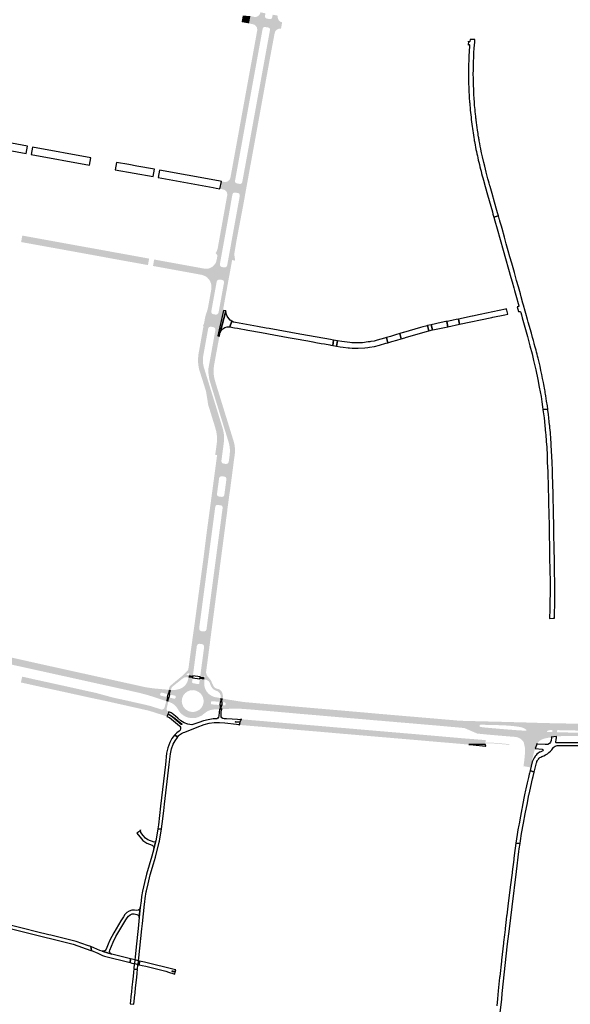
# Model space of a CAD drawing. Header units: metres. Extents: x 124582 to 143330, y 393481 to 406815.
# Tile 39 of 134: x 131997 to 132515, y 397274 to 398202. Entities that reach past the tile are written whole.
import ezdxf

# ---------------------------------------------------------------- set-up
doc = ezdxf.new("R2010")
doc.units = ezdxf.units.M
doc.header["$MEASUREMENT"] = 0
for name, color, linetype, lineweight in [('ir-ARC-asfalt-bestaande fietspaden-niet te inspecteren', 21, 'Continuous', 0), ('ir-ARC-asfalt-bestaande wegen-niet te inspecteren', 151, 'Continuous', 0), ('ir-ARC-asfalt-hoofdwegen-te inspecteren', 5, 'Continuous', 0), ('ir-ARC-fietspaden naastliggend- te inspecteren', 1, 'Continuous', 0)]:
    doc.layers.add(name, color=color, linetype=linetype, lineweight=lineweight)

msp = doc.modelspace()

# ---------------------------------------------------------------- hatches: boundary and pattern name
at = {"layer": 'ir-ARC-asfalt-hoofdwegen-te inspecteren', "linetype": 'Continuous', "lineweight": 13}
for points in [[(132212.516, 398198.184), (132205.514, 398199.464), (132206.633, 398205.586), (132208.658, 398205.449), (132213.337, 398205.123), (132213.811, 398205.038)], [(132236.489, 398188.131), (132234.746, 398188.459), (132231.706, 398189.032), (132231.898, 398190.083), (132232.247, 398192.034), (132232.17, 398193.062), (132231.571, 398193.9), (132230.623, 398194.304), (132227.664, 398194.829), (132226.652, 398194.72), (132225.82, 398194.134), (132225.378, 398193.217), (132225.023, 398191.324), (132224.831, 398190.279), (132221.535, 398190.853), (132220.122, 398191.099), (132220.293, 398192.119), (132220.095, 398193.942), (132219.263, 398195.576), (132217.904, 398196.807), (132216.197, 398197.476), (132212.516, 398198.184), (132213.811, 398205.038), (132217.473, 398204.379), (132219.415, 398204.412), (132221.195, 398205.188), (132222.54, 398206.589), (132223.243, 398208.399), (132223.306, 398208.683), (132224.713, 398208.402), (132228.011, 398207.743), (132227.549, 398205.193), (132227.611, 398204.165), (132228.177, 398203.305), (132229.097, 398202.842), (132232.069, 398202.252), (132233.093, 398202.37), (132233.924, 398202.979), (132234.346, 398203.919), (132234.82, 398206.419), (132237.934, 398205.846), (132239.615, 398205.537), (132239.534, 398204.997), (132239.662, 398203.06), (132240.476, 398201.299), (132241.868, 398199.947), (132243.653, 398199.184), (132242.654, 398193.242), (132240.736, 398193.193), (132238.962, 398192.463), (132237.563, 398191.15), (132236.724, 398189.425)], [(132199.73, 398051.991), (132196.624, 398052.535), (132200.555, 398075.91), (132209.06, 398123.328), (132217.083, 398166.253), (132221.535, 398190.853), (132224.831, 398190.279), (132222.103, 398175.31), (132221.42, 398171.518), (132220.867, 398168.47), (132203.671, 398073.747), (132203.121, 398070.717), (132202.378, 398066.644)], [(132209.506, 398050.308), (132206.544, 398050.855), (132209.197, 398065.353), (132209.941, 398069.459), (132210.484, 398072.441), (132227.741, 398167.223), (132228.299, 398170.289), (132228.902, 398173.616), (132231.706, 398189.032), (132234.746, 398188.459), (132229.62, 398160.245), (132218.227, 398097.904), (132212.851, 398068.859)], [(132191.967, 398036.184), (132192.011, 398037.609), (132191.644, 398038.987), (132190.895, 398040.201), (132189.573, 398041.304), (132187.951, 398041.881), (132185.168, 398042.435), (132186.478, 398049.313), (132189.232, 398048.863), (132191.168, 398048.882), (132192.949, 398049.639), (132194.306, 398051.02), (132195.032, 398052.814)], [(132196.446, 398034.715), (132193.467, 398035.249), (132196.624, 398052.535), (132199.73, 398051.991), (132199.529, 398050.857), (132199.346, 398049.82), (132199.4, 398048.77), (132199.99, 398047.901), (132200.946, 398047.464), (132202.308, 398047.231), (132200.724, 398038.621), (132199.339, 398038.885), (132198.306, 398038.808), (132197.456, 398038.217), (132197.024, 398037.276), (132196.709, 398035.883), (132196.464, 398034.796)], [(132206.599, 398032.842), (132203.389, 398033.391), (132203.406, 398033.486), (132203.638, 398034.85), (132203.831, 398035.99), (132203.745, 398037.027), (132203.156, 398037.884), (132202.219, 398038.335), (132200.724, 398038.621), (132202.308, 398047.231), (132203.753, 398046.983), (132204.793, 398047.067), (132205.654, 398047.656), (132206.107, 398048.596), (132206.301, 398049.601), (132206.531, 398050.789), (132206.544, 398050.855), (132209.506, 398050.308)], [(132182.622, 397756.782), (132179.479, 397757.196), (132181.856, 397775.798), (132182.987, 397784.175), (132185.497, 397803.699), (132185.669, 397809.669), (132184.84, 397814.649), (132180.807, 397828.487), (132171.447, 397858.148), (132167.231, 397871.607), (132166.243, 397875.966), (132165.805, 397880.271), (132165.997, 397884.199), (132167.191, 397891.433), (132170.256, 397907.775), (132171.135, 397912.77), (132169.686, 397913.025), (132169.105, 397913.082), (132169.98, 397915.05), (132170.204, 397915.805), (132170.472, 397917.24), (132171.194, 397921.267), (132171.835, 397923.789), (132172.729, 397926.232), (132173.346, 397928.139), (132173.828, 397930.084), (132177.012, 397947.788), (132177.184, 397949.293), (132177.154, 397950.807), (132176.915, 397952.296), (132176.796, 397952.709), (132176.498, 397953.746), (132175.988, 397955.012), (132175.321, 397956.202), (132174.37, 397957.461), (132173.295, 397958.616), (132172.522, 397959.268), (132171.679, 397959.828), (132173.018, 397967.059), (132173.98, 397967.162), (132174.929, 397967.423), (132176.598, 397968.107), (132178.146, 397969.032), (132179.609, 397970.462), (132180.859, 397972.082), (132180.875, 397972.112), (132181.304, 397972.918), (132181.61, 397973.829), (132182.289, 397976.708), (132182.747, 397979.4), (132182.69, 397979.783), (132182.377, 397980.011), (132182.133, 397980.006), (132181.929, 397979.873), (132182.337, 397980.377), (132182.974, 397981.425), (132183.737, 397982.769), (132184.299, 397985.445), (132187.076, 398001.614), (132193.467, 398035.249), (132196.446, 398034.715), (132194.115, 398021.17), (132185.988, 397976.355), (132185.394, 397973.077), (132185.07, 397971.296), (132185.225, 397970.135), (132185.905, 397969.182), (132186.952, 397968.657), (132188.094, 397968.47), (132186.01, 397956.715), (132184.95, 397956.86), (132183.734, 397956.742), (132182.711, 397956.076), (132182.111, 397955.012), (132181.541, 397951.873), (132181.216, 397950.08), (132180.787, 397947.718), (132177.04, 397927.09), (132177.019, 397925.819), (132177.695, 397924.743), (132178.849, 397924.21), (132179.93, 397924.025), (132177.867, 397912.213), (132176.875, 397912.423), (132175.943, 397912.433), (132175.079, 397912.082), (132174.406, 397911.41), (132174.052, 397910.528), (132174.001, 397910.246), (132172.921, 397904.305), (132172.65, 397902.813), (132170.811, 397892.696), (132170.435, 397890.626), (132169.937, 397887.887), (132169.36, 397884.71), (132169.164, 397883.415), (132169.044, 397882.108), (132169.156, 397878.107), (132169.98, 397874.191), (132187.54, 397817.24), (132188.339, 397814.126), (132188.839, 397810.951), (132188.95, 397809.736), (132189.016, 397808.522), (132189.002, 397805.686), (132188.751, 397802.862), (132188.436, 397800.486), (132188.115, 397798.071), (132186.49, 397785.82), (132186.75, 397784.713), (132187.489, 397783.848), (132188.542, 397783.419), (132189.726, 397783.253), (132188.13, 397771.35), (132187.019, 397771.49), (132185.885, 397771.36), (132184.936, 397770.726), (132184.383, 397769.728), (132184.328, 397769.322), (132184.018, 397767.045), (132183.736, 397764.969)], [(132192.862, 397756.22), (132189.615, 397756.654), (132189.93, 397759.008), (132191.231, 397768.739), (132191.241, 397768.812), (132191.028, 397769.928), (132190.3, 397770.8), (132189.24, 397771.21), (132188.13, 397771.35), (132189.726, 397783.253), (132190.68, 397783.12), (132191.937, 397783.284), (132192.946, 397784.051), (132193.44, 397785.219), (132193.483, 397785.541), (132193.832, 397788.13), (132194.35, 397791.98), (132194.586, 397795.751), (132194.278, 397799.516), (132193.431, 397803.198), (132191.571, 397809.237), (132190.857, 397811.556), (132176.47, 397858.27), (132175.054, 397863.223), (132174.346, 397868.326), (132174.36, 397873.477), (132175.504, 397879.776), (132175.758, 397881.177), (132176.699, 397886.36), (132180.373, 397906.689), (132180.789, 397908.989), (132180.819, 397909.959), (132180.51, 397910.879), (132179.83, 397911.605), (132178.912, 397911.991), (132177.867, 397912.213), (132179.93, 397924.025), (132181.01, 397923.84), (132182.283, 397923.955), (132183.324, 397924.695), (132183.85, 397925.86), (132187.605, 397946.472), (132188.034, 397948.824), (132188.36, 397950.593), (132188.939, 397953.77), (132188.97, 397953.94), (132188.864, 397955.128), (132188.166, 397956.095), (132187.071, 397956.57), (132186.01, 397956.715), (132188.094, 397968.47), (132189.097, 397968.305), (132190.266, 397968.387), (132191.274, 397968.985), (132191.906, 397969.972), (132192.225, 397971.799), (132192.501, 397973.32), (132192.816, 397975.056), (132201.008, 398020.19), (132203.389, 398033.391), (132206.599, 398032.842), (132199.046, 397991.29), (132197.317, 397981.64), (132196.614, 397975.191), (132195.359, 397968.316), (132192.205, 397951.015), (132191.502, 397947.093), (132188.065, 397928.35), (132188.164, 397927.935), (132188.551, 397927.754), (132183.132, 397903.799), (132179.63, 397884.539), (132177.624, 397873.012), (132177.462, 397869.617), (132177.705, 397866.701), (132179.044, 397861.092), (132195.165, 397809.375), (132197.03, 397802.414), (132197.625, 397799.603), (132197.943, 397796.649), (132197.724, 397793.708), (132196.702, 397785.1), (132196.338, 397782.362)], [(132029.638, 397986.435), (132000, 397991.804), (131997.883, 397992.187), (131999.033, 397998.29), (132000, 397998.114), (132018.961, 397994.671), (132030.848, 397992.519)], [(132117.353, 397970.496), (132083.837, 397976.554), (132074.687, 397978.246), (132029.638, 397986.435), (132030.848, 397992.519), (132075.835, 397984.342), (132084.975, 397982.674), (132118.452, 397976.607)], [(132171.679, 397959.828), (132170.329, 397960.48), (132168.153, 397961.247), (132163.243, 397962.155), (132140.921, 397966.235), (132130.785, 397968.07), (132122.09, 397969.643), (132123.206, 397975.736), (132131.776, 397974.188), (132142.106, 397972.297), (132164.427, 397968.247), (132169.978, 397967.236), (132173.018, 397967.059)], [(132182.452, 397791.374), (132180.65, 397791.44), (132182.142, 397802.389), (132182.325, 397804.412), (132182.391, 397806.443), (132182.224, 397810.019), (132181.695, 397813.561), (132180.81, 397817.03), (132177.35, 397828.193), (132174.1, 397838.68), (132172.02, 397851.59), (132181.587, 397820.115), (132181.929, 397818.988), (132183.205, 397814.1), (132183.898, 397810.306), (132184.008, 397806.074), (132183.57, 397800.128)], [(132180.556, 397741.287), (132177.499, 397741.681), (132179.479, 397757.196), (132182.622, 397756.782), (132182.33, 397754.67), (132182.487, 397753.655), (132183.117, 397752.845), (132184.062, 397752.444), (132185.601, 397752.242), (132184.38, 397744.29), (132182.997, 397744.465), (132181.968, 397744.345), (132181.141, 397743.72), (132180.745, 397742.763), (132180.569, 397741.451)], [(132192.074, 397739.81), (132190.717, 397739.99), (132187.489, 397740.417), (132187.527, 397740.611), (132187.673, 397741.819), (132187.567, 397742.848), (132186.952, 397743.68), (132186, 397744.084), (132184.38, 397744.29), (132185.601, 397752.242), (132186.992, 397752.06), (132188.018, 397752.188), (132188.843, 397752.811), (132189.247, 397753.763), (132189.519, 397755.933), (132189.615, 397756.654), (132192.862, 397756.22), (132194.333, 397756.024), (132194.283, 397755.505), (132194.185, 397755.514)], [(132159.66, 397583.468), (132155.919, 397583.968), (132156.242, 397585.792), (132157.398, 397590.206), (132165.951, 397655.274), (132168.199, 397673.252), (132173.339, 397710.957), (132177.499, 397741.681), (132180.556, 397741.287), (132178.598, 397726.582), (132178.429, 397725.289), (132178.022, 397722.22), (132165.6, 397628.45), (132165.722, 397627.139), (132166.478, 397626.061), (132167.669, 397625.5), (132168.705, 397625.365), (132167.1, 397613.49), (132166.019, 397613.64), (132164.774, 397613.456), (132163.801, 397612.656), (132163.38, 397611.47), (132162.421, 397604.279), (132162.045, 397601.456), (132160.685, 397591.256), (132159.915, 397585.34)], [(132170.439, 397582.096), (132166.498, 397582.597), (132166.772, 397584.457), (132167.221, 397587.844), (132167.534, 397590.371), (132167.953, 397593.492), (132168.274, 397595.886), (132169.948, 397608.367), (132170.25, 397610.62), (132170.088, 397611.859), (132169.331, 397612.853), (132168.18, 397613.34), (132167.1, 397613.49), (132168.705, 397625.365), (132169.74, 397625.23), (132170.991, 397625.4), (132171.99, 397626.172), (132172.47, 397627.339), (132172.502, 397627.58), (132184.958, 397721.298), (132185.366, 397724.367), (132185.598, 397726.133), (132187.489, 397740.417), (132190.717, 397739.99), (132185.686, 397701.565), (132181.673, 397671.726), (132177.879, 397642.908), (132173.884, 397613.308), (132171.481, 397594.514), (132171.037, 397589.956), (132170.491, 397583.961)], [(132134.503, 397559.698), (132132.294, 397560.396), (132123.465, 397563.312), (132117.54, 397565.199), (132109.804, 397567.276), (132094.467, 397570.731), (132085.372, 397572.712), (132084.981, 397572.797), (132066.861, 397576.805), (132054.963, 397579.456), (131958.909, 397600.655), (131957.361, 397601.009), (131958.814, 397607.267), (131964.418, 397606.028), (131979.562, 397602.644), (131993.71, 397599.604), (132008.733, 397596.217), (132052.122, 397586.61), (132066.251, 397583.505), (132068.366, 397583.026), (132071.429, 397582.34), (132081.347, 397580.175), (132110.615, 397573.696), (132115.295, 397572.693), (132122.262, 397571.642), (132125.43, 397571.346), (132134.671, 397570.53), (132137.04, 397570.307), (132136.024, 397566.287), (132134.222, 397566.677), (132130.605, 397567.559), (132129.675, 397567.47), (132128.974, 397566.851), (132128.771, 397565.939), (132129.143, 397565.081), (132129.948, 397564.606), (132133.512, 397563.844), (132135.364, 397563.387)], [(132082.528, 397560.781), (132078.59, 397561.747), (132072.515, 397563.343), (132029.355, 397572.884), (131998.268, 397579.708), (131998.368, 397580.25), (132029.459, 397573.379), (132072.616, 397563.871), (132078.76, 397562.317), (132082.661, 397561.378), (132082.89, 397561.014)], [(132305.263, 397543.797), (132285.197, 397545.527), (132279.789, 397546.019), (132268.587, 397546.978), (132262.649, 397547.47), (132250.824, 397548.518), (132239.161, 397549.568), (132237.965, 397549.664), (132234.966, 397549.923), (132234.049, 397549.997), (132226.69, 397550.651), (132225.653, 397550.746), (132222.704, 397550.992), (132221.664, 397551.077), (132219.554, 397551.265), (132208.652, 397552.16), (132203.237, 397552.512), (132197.811, 397552.503), (132187.921, 397552.145), (132187.15, 397552.109), (132186.738, 397552.084), (132187.081, 397555.736), (132189.194, 397555.542), (132190.092, 397555.806), (132190.66, 397556.549), (132190.681, 397557.484), (132190.145, 397558.251), (132189.259, 397558.553), (132187.361, 397558.707), (132187.68, 397562.103), (132188.111, 397562.023), (132188.325, 397561.976), (132192.968, 397561.06), (132207.316, 397558.784), (132217.262, 397557.901), (132222.519, 397557.404), (132228.316, 397556.913), (132234.217, 397556.413), (132247.07, 397555.325), (132250.867, 397554.962), (132262.626, 397553.968), (132305.89, 397550.215)], [(132408.561, 397534.911), (132388.836, 397536.651), (132376.929, 397537.66), (132364.94, 397538.702), (132352.857, 397539.718), (132335.377, 397541.22), (132332.43, 397541.426), (132317.689, 397542.752), (132305.263, 397543.797), (132305.89, 397550.215), (132318.305, 397549.14), (132332.932, 397547.82), (132353.548, 397546.057), (132362.795, 397545.263), (132367.781, 397544.844), (132374.864, 397544.248), (132378.831, 397543.915), (132389.425, 397543.002), (132408.561, 397541.356)], [(132435.115, 397519.8), (132408.561, 397522.048), (132401.933, 397522.609), (132368.357, 397525.546), (132354.591, 397526.716), (132292.061, 397532.052), (132248.387, 397535.75), (132204.219, 397539.588), (132199.676, 397539.935), (132199.414, 397540.253), (132199.722, 397540.526), (132204.274, 397540.191), (132217.224, 397538.973), (132248.311, 397536.288), (132354.64, 397527.229), (132368.37, 397526.054), (132401.81, 397523.144), (132408.561, 397522.573), (132435.139, 397520.326)], [(132435.139, 397520.326), (132408.561, 397522.573), (132408.561, 397525.06), (132408.561, 397525.06), (132412.13, 397524.748), (132414.479, 397524.542), (132415.64, 397524.441), (132415.64, 397524.435), (132416.014, 397524.408), (132416.388, 397524.381), (132416.388, 397524.381), (132419.739, 397524.14), (132422.002, 397523.971), (132426.259, 397523.618), (132426.633, 397523.587), (132427.006, 397523.556), (132435.344, 397522.864)], [(132419.445, 397518.673), (132415.78, 397518.986), (132415.406, 397519.018), (132415.032, 397519.051), (132410.094, 397519.489), (132408.602, 397519.613), (132408.561, 397519.617), (132408.561, 397522.048), (132435.115, 397519.8), (132435.263, 397518.673), (132429.669, 397518.673), (132429.707, 397519.166), (132428.709, 397519.242), (132428.666, 397518.673)], [(132457.444, 397518.5), (132440.46, 397519.958), (132435.467, 397519.822), (132435.15, 397520.104), (132435.445, 397520.409), (132440.532, 397520.538), (132457.495, 397519.111), (132457.784, 397518.779)]]:
    msp.add_hatch(color=5, dxfattribs=at).paths.add_polyline_path(points)
h = msp.add_hatch(color=5, dxfattribs=at)
h.paths.add_polyline_path([(132158.87, 397543.559), (132155.758, 397543.974), (132152.787, 397544.988), (132150.072, 397546.563), (132148.263, 397548.183), (132146.716, 397550.055), (132145.466, 397552.137), (132144.008, 397554.304), (132142.168, 397556.158), (132140.012, 397557.633), (132137.617, 397558.675), (132136.931, 397558.917), (132136.481, 397559.062), (132137.385, 397562.937), (132142.111, 397561.92), (132142.884, 397562.019), (132143.326, 397562.661), (132143.541, 397563.588), (132143.411, 397564.346), (132142.77, 397564.772), (132138.004, 397565.833), (132139.008, 397570.136), (132139.556, 397570.088), (132140.581, 397570.054), (132143.157, 397570.172), (132147.172, 397571.114), (132149.427, 397572.088), (132151.423, 397573.52), (132153.069, 397575.344), (132154.289, 397577.476), (132154.873, 397579.052), (132155.238, 397580.692), (132155.357, 397581.474), (132155.464, 397581.949), (132159.393, 397581.45), (132158.885, 397577.592), (132159.101, 397576.866), (132159.777, 397576.523), (132164.583, 397575.625), (132165.32, 397575.791), (132165.713, 397576.437), (132166.234, 397580.573), (132170.444, 397580.038), (132170.445, 397579.724), (132170.4, 397579.605), (132170.39, 397579.478), (132170.32, 397576.471), (132170.537, 397573.668), (132171.353, 397570.977), (132172.73, 397568.526), (132174.602, 397566.428), (132176.883, 397564.784), (132178.38, 397564.057), (132179.958, 397563.528), (132183.091, 397562.954), (132183.401, 397562.879), (132185.68, 397562.473), (132185.327, 397558.922), (132183.471, 397559.069), (132177.745, 397559.571), (132177.033, 397559.31), (132176.701, 397558.627), (132176.58, 397557.64), (132176.571, 397557.432), (132176.858, 397556.814), (132177.484, 397556.545), (132183.208, 397556.081), (132185.071, 397555.924), (132184.699, 397551.963), (132182.31, 397551.835), (132179.255, 397551.734), (132176.315, 397551.254), (132174.146, 397550.459), (132172.138, 397549.318), (132170.345, 397547.861), (132167.853, 397545.953), (132165.036, 397544.568), (132162.002, 397543.759)])
h.paths.add_polyline_path([(132160.415, 397549.416), (132157.604, 397549.554), (132154.936, 397550.449), (132152.611, 397552.034), (132150.802, 397554.17), (132149.636, 397556.714), (132149.199, 397559.479), (132149.522, 397562.259), (132150.582, 397564.849), (132152.302, 397567.058), (132154.552, 397568.722), (132157.168, 397569.718), (132159.955, 397569.973), (132162.708, 397569.467), (132165.223, 397568.238), (132167.313, 397566.377), (132168.825, 397564.022), (132169.647, 397561.346), (132169.726, 397558.533), (132169.039, 397555.804), (132167.637, 397553.364), (132165.627, 397551.395), (132163.157, 397550.045)], flags=16)
h = msp.add_hatch(color=5, dxfattribs=at)
h.paths.add_polyline_path([(132483.887, 397519.644, -0.1372089), (132483.984, 397519.891, -0.1897362), (132490.657, 397524.32), (132494.029, 397525.055), (132496.892, 397525.596, -0.0114519), (132496.914, 397525.599), (132502.093, 397526.243), (132504.938, 397526.502), (132505.461, 397526.537, -0.0229825), (132514.474, 397526.82), (132523.375, 397526.717), (132535.745, 397526.557), (132535.981, 397526.554), (132543.583, 397526.461), (132546.793, 397526.429), (132558.503, 397523.547), (132583.437, 397523.097), (132583.463, 397523.257), (132583.418, 397525.315), (132565.78, 397525.851), (132565.78, 397534.246), (132566.459, 397534.233), (132563.396, 397534.464, -0.0730793), (132557.473, 397535.719), (132557.083, 397535.868, 0.0519077), (132553.209, 397536.863, 0.0348487), (132544.819, 397537.822), (132528.545, 397538.185), (132510.09, 397538.553), (132506.501, 397538.618), (132503.523, 397538.663), (132498.552, 397538.773), (132478.703, 397539.302), (132473.468, 397539.481), (132468.631, 397539.616), (132466.104, 397539.688), (132452.645, 397540.039), (132445.039, 397540.259), (132441.275, 397540.353), (132440.068, 397540.36), (132422.813, 397540.81), (132417.8, 397540.924, -0.009483), (132409.453, 397541.283), (132408.561, 397541.36), (132408.561, 397541.356), (132408.561, 397534.911), (132388.836, 397536.651), (132395.413, 397536.053), (132408.902, 397534.854), (132413.096, 397534.464), (132415.124, 397534.286), (132415.371, 397534.215), (132415.43, 397534.198), (132427.179, 397529.153), (132427.491, 397529.063), (132435.892, 397528.202), (132444.132, 397527.479), (132458.551, 397526.26), (132463.75, 397525.851), (132464.124, 397525.778), (132464.496, 397525.694, -0.0470881), (132466.946, 397524.848), (132467.518, 397524.57), (132468.325, 397524.031, -0.0977837), (132471.007, 397521.118), (132471.227, 397520.694, -0.1185069), (132471.279, 397520.46), (132472.457, 397515.202, -0.0987056), (132472.498, 397515.019), (132472.456, 397513.471), (132472.388, 397510.918), (132472.299, 397509.675, -0.0183333), (132470.977, 397498.331), (132477.459, 397497.191), (132478.206, 397500.288), (132478.715, 397502.471), (132480.013, 397507.867), (132480.906, 397511.468), (132481.237, 397512.664), (132481.584, 397513.773), (132481.932, 397514.882), (132482.017, 397514.876)])
h.paths.add_polyline_path([(132566.547, 397524.438), (132565.797, 397524.475), (132565.817, 397524.874), (132566.567, 397524.837)], flags=16)
h.paths.add_polyline_path([(132578.128, 397524.218), (132577.378, 397524.242), (132577.39, 397524.642), (132578.14, 397524.618)], flags=16)
h.paths.add_polyline_path([(132535.628, 397530.239), (132535.646, 397531.1, -0.3939062), (132536.154, 397531.595), (132558.642, 397531.134, -0.38833), (132559.139, 397530.637), (132559.133, 397529.939, -0.4009324), (132558.631, 397529.456), (132536.125, 397529.743, -0.3756508)], flags=16)
h.paths.add_polyline_path([(132522.842, 397531.878, -0.4127414), (132523.343, 397531.364), (132523.338, 397530.395, -0.4274509), (132522.819, 397529.901, -0.005465), (132505.801, 397530.238), (132505.027, 397530.24), (132502.553, 397530.321), (132502.752, 397532.3), (132505.233, 397532.246)], flags=16)
h.paths.add_polyline_path([(132493.722, 397530.607, -0.7692037), (132493.503, 397531.561), (132493.958, 397531.759, -0.1094205), (132497.03, 397532.404), (132498.265, 397532.383), (132498.072, 397530.461)], flags=16)
h.paths.add_polyline_path([(132430.284, 397535.365, -0.8696024), (132430.566, 397537.393), (132432.163, 397537.356), (132450.59, 397536.892, -0.0209981), (132464.553, 397535.717), (132465.707, 397535.569), (132468.06, 397535.15), (132468.245, 397535.113, -0.1260791), (132473.241, 397532.904), (132473.558, 397532.584, -0.6712298), (132473.174, 397531.755), (132467.717, 397532.013), (132465.321, 397532.159), (132450.116, 397533.369), (132435.166, 397534.693), (132433.166, 397534.915), (132431.945, 397535.088), (132431.179, 397535.196)], flags=16)
h.paths.add_polyline_path([(132562.63, 397524.568), (132562.138, 397524.833), (132562.645, 397525.068), (132563.137, 397524.803)], flags=16)
at = {"layer": 'ir-ARC-fietspaden naastliggend- te inspecteren', "linetype": 'Continuous', "lineweight": 30}
for points in [[(132196.624, 398052.535), (132195.032, 398052.814), (132195.101, 398053.325), (132200.434, 398082.673), (132201.634, 398089.278), (132202.181, 398092.286), (132219.353, 398186.755), (132220.122, 398191.099), (132221.535, 398190.853), (132217.083, 398166.253), (132209.06, 398123.328), (132200.555, 398075.91)], [(132211.238, 398049.988), (132209.506, 398050.308), (132212.851, 398068.859), (132218.227, 398097.904), (132229.62, 398160.245), (132234.746, 398188.459), (132236.489, 398188.131), (132235.662, 398183.656), (132232.398, 398166.343), (132212.08, 398054.729)], [(132193.467, 398035.249), (132191.846, 398035.539), (132191.967, 398036.184), (132195.032, 398052.814), (132196.624, 398052.535)], [(132208.071, 398032.59), (132206.599, 398032.842), (132209.506, 398050.308), (132211.238, 398049.988), (132211.118, 398049.413), (132208.273, 398033.581)], [(132182.337, 397980.377), (132181.06, 397981.773), (132182.216, 397983.739), (132182.945, 397985.9), (132191.158, 398031.647), (132191.16, 398031.66), (132191.846, 398035.539), (132193.467, 398035.249), (132187.076, 398001.614), (132184.299, 397985.445), (132183.737, 397982.769), (132182.974, 397981.425)], [(132199.232, 397974.712), (132196.614, 397975.191), (132197.317, 397981.64), (132199.046, 397991.29), (132206.599, 398032.842), (132208.071, 398032.59), (132207.155, 398027.269), (132200.788, 397993.827), (132198.738, 397981.68), (132198.76, 397979.618), (132199.065, 397977.578), (132199.246, 397976.151)], [(132179.479, 397757.196), (132177.918, 397757.402), (132178.997, 397765.377), (132179.703, 397770.818), (132181.51, 397784.365), (132181.753, 397786.189), (132182.36, 397790.69), (132182.452, 397791.374), (132183.57, 397800.128), (132184.008, 397806.074), (132183.898, 397810.306), (132183.205, 397814.1), (132181.929, 397818.988), (132181.587, 397820.115), (132172.02, 397851.59), (132170.452, 397856.581), (132169.783, 397858.708), (132167.078, 397867.316), (132165.553, 397872.025), (132164.68, 397876.897), (132164.474, 397881.842), (132164.94, 397886.77), (132168.54, 397906.68), (132168.606, 397907.275), (132169.686, 397913.025), (132171.135, 397912.77), (132170.256, 397907.775), (132167.191, 397891.433), (132165.997, 397884.199), (132165.805, 397880.271), (132166.243, 397875.966), (132167.231, 397871.607), (132171.447, 397858.148), (132180.807, 397828.487), (132184.84, 397814.649), (132185.669, 397809.669), (132185.497, 397803.699), (132182.987, 397784.175), (132181.856, 397775.798)], [(132194.333, 397756.024), (132192.862, 397756.22), (132196.338, 397782.362), (132196.702, 397785.1), (132197.724, 397793.708), (132197.943, 397796.649), (132197.625, 397799.603), (132197.03, 397802.414), (132195.165, 397809.375), (132179.044, 397861.092), (132177.705, 397866.701), (132177.462, 397869.617), (132177.624, 397873.012), (132179.63, 397884.539), (132183.132, 397903.799), (132184.671, 397903.632), (132182.219, 397890.341), (132179.65, 397876.41), (132179.158, 397872.072), (132179.262, 397867.708), (132179.734, 397864.453), (132180.539, 397861.263), (132181.036, 397859.649), (132184.269, 397849.166), (132193.096, 397820.541), (132197.91, 397804.93), (132198.841, 397801.266), (132199.301, 397797.513), (132199.282, 397793.732), (132198.786, 397789.984), (132198.196, 397785.62), (132197.775, 397782.169), (132195.138, 397762.132)], [(132139.556, 397570.088), (132139.008, 397570.136), (132137.04, 397570.307), (132137.372, 397572.168), (132137.717, 397573.131), (132138.315, 397573.961), (132143.474, 397578.354), (132149.114, 397582.96), (132155.185, 397589.05), (132155.355, 397589.552), (132157.671, 397606.7), (132158.416, 397612.047), (132160.716, 397628.538), (132161.598, 397634.674), (132164.383, 397655.675), (132169.344, 397692.153), (132172.481, 397717.25), (132175.818, 397741.897), (132177.499, 397741.681), (132173.339, 397710.957), (132168.199, 397673.252), (132165.951, 397655.274), (132157.588, 397591.648), (132157.398, 397590.206), (132156.242, 397585.792), (132155.062, 397585.956), (132153.394, 397584.307), (132155.919, 397583.968), (132155.464, 397581.949), (132155.357, 397581.474), (132155.268, 397581.86), (132154.917, 397582.043), (132153.152, 397582.22), (132151.424, 397581.818), (132149.918, 397580.88), (132140.503, 397573.357), (132139.552, 397572.129), (132139.098, 397570.644), (132139.223, 397570.28)], [(132188.111, 397562.023), (132187.68, 397562.103), (132185.68, 397562.473), (132185.889, 397564.76), (132185.3, 397566.547), (132184.054, 397567.957), (132183.162, 397568.749), (132182.079, 397569.247), (132181.639, 397569.393), (132180.737, 397569.763), (132179.175, 397570.645), (132177.878, 397571.885), (132176.927, 397573.406), (132176.484, 397574.289), (132175.958, 397575.721), (132175.474, 397577.035), (132174.672, 397578.183), (132173.585, 397579.101), (132172.298, 397579.706), (132170.898, 397579.959), (132170.445, 397579.724), (132170.444, 397580.038), (132170.439, 397582.096), (132171.623, 397581.963), (132171.356, 397582.328), (132171.111, 397582.707), (132170.773, 397583.32), (132170.491, 397583.961), (132171.037, 397589.956), (132171.481, 397594.514), (132173.884, 397613.308), (132177.879, 397642.908), (132181.673, 397671.726), (132185.686, 397701.565), (132190.717, 397739.99), (132192.074, 397739.81), (132191.921, 397738.489), (132192.014, 397738.474), (132191.364, 397733.895), (132172.306, 397588.654), (132172.11, 397587.182), (132172.198, 397585.595), (132172.713, 397584.092), (132173.617, 397582.785), (132174.021, 397582.333), (132176.169, 397579.769), (132177.069, 397578.361), (132177.633, 397576.788), (132177.92, 397576.071), (132179.285, 397573.394), (132180.414, 397572.138), (132181.924, 397571.383), (132182.466, 397571.259), (132184.365, 397570.74), (132185.984, 397569.621), (132187.141, 397568.028), (132187.705, 397566.142), (132187.938, 397564.367), (132187.907, 397563.581), (132187.737, 397562.604), (132187.806, 397562.237)], [(132135.281, 397545.184), (132135.031, 397545.275), (132118.248, 397550.614), (132081.203, 397558.942), (132078.072, 397559.633), (132067.378, 397561.881), (132055.135, 397564.561), (132051.199, 397565.437), (132049.82, 397565.738), (132043.239, 397567.201), (132030.414, 397569.998), (132015.807, 397573.161), (132015.578, 397573.252), (131997.692, 397577.214), (131998.268, 397579.708), (132029.355, 397572.884), (132072.515, 397563.343), (132078.59, 397561.747), (132082.528, 397560.781), (132082.89, 397561.014), (132082.661, 397561.378), (132078.76, 397562.317), (132072.616, 397563.871), (132029.459, 397573.379), (131998.368, 397580.25), (131998.939, 397582.662), (132000.187, 397582.408), (132012.375, 397579.682), (132019.415, 397578.148), (132020.445, 397577.928), (132041.672, 397573.25), (132056.311, 397569.996), (132065.375, 397568.015), (132068.544, 397567.326), (132078.89, 397564.483), (132084.294, 397563.022), (132098.462, 397559.888), (132113.146, 397556.599), (132120.175, 397554.896), (132128.978, 397552.041), (132130.127, 397551.623), (132130.316, 397551.601), (132130.655, 397551.562), (132132.11, 397552.275), (132133.081, 397553.572), (132134.503, 397559.698), (132136.481, 397559.062), (132136.931, 397558.917), (132136.535, 397558.864), (132136.306, 397558.538), (132134.981, 397552.68), (132135.069, 397551.363), (132135.734, 397550.224), (132136.838, 397549.5), (132136.989, 397549.434), (132136.241, 397547.553), (132135.842, 397547.395), (132136.001, 397546.996)], [(132354.353, 397524.274), (132352.868, 397524.39), (132340.203, 397525.492), (132338.698, 397525.626), (132337.454, 397525.706), (132322.758, 397526.979), (132322.014, 397527.032), (132321.114, 397527.122), (132305.124, 397528.5), (132301.15, 397528.819), (132291.795, 397529.631), (132291.267, 397529.695), (132288.758, 397529.925), (132275.848, 397531.028), (132267.542, 397531.716), (132264.159, 397532.012), (132248.134, 397533.369), (132233.564, 397534.64), (132218.368, 397535.923), (132203.685, 397537.196), (132204.219, 397539.588), (132248.387, 397535.75), (132292.061, 397532.052), (132354.591, 397526.716)], [(132354.64, 397527.229), (132248.311, 397536.288), (132217.224, 397538.973), (132204.274, 397540.191), (132205.39, 397542.502), (132221.844, 397541.112), (132224.773, 397540.858), (132234.073, 397540.041), (132234.099, 397540.039), (132236.98, 397539.834), (132237.077, 397539.826), (132238.084, 397539.696), (132266.254, 397537.297), (132266.9, 397537.231), (132279.469, 397536.193), (132292.41, 397535.051), (132301.719, 397534.266), (132303.978, 397534.095), (132331.984, 397531.664), (132334.225, 397531.473), (132353.704, 397529.81), (132354.882, 397529.715)], [(132408.561, 397519.617), (132401.47, 397520.24), (132395.179, 397520.765), (132391.038, 397521.115), (132375.158, 397522.482), (132373.642, 397522.619), (132357.673, 397523.999), (132356.171, 397524.131), (132354.353, 397524.274), (132354.591, 397526.716), (132368.357, 397525.546), (132401.933, 397522.609), (132408.561, 397522.048)], [(132408.561, 397522.573), (132401.81, 397523.144), (132368.37, 397526.054), (132354.64, 397527.229), (132354.882, 397529.715), (132355.998, 397529.624), (132363.135, 397529.004), (132363.662, 397528.971), (132376.481, 397527.868), (132381.117, 397527.461), (132383.367, 397527.264), (132408.561, 397525.06)]]:
    msp.add_hatch(color=1, dxfattribs=at).paths.add_polyline_path(points)
at = {"layer": 'ir-ARC-fietspaden naastliggend- te inspecteren', "linetype": 'Continuous', "lineweight": 13}
msp.add_hatch(color=5, dxfattribs=at).paths.add_polyline_path([(132435.448, 397517.27), (132435.19, 397517.274), (132423.575, 397518.321), (132419.445, 397518.673), (132428.666, 397518.673), (132428.633, 397518.244), (132429.631, 397518.168), (132429.669, 397518.673), (132435.263, 397518.673)])

# ---------------------------------------------------------------- linework, layer by layer
at = {"layer": 'ir-ARC-asfalt-bestaande fietspaden-niet te inspecteren', "color": 11, "linetype": 'Continuous', "lineweight": 30, "flags": 128}
for points in [[(132432.355, 398072.557, -0.0049707), (132431.216, 398077.695), (132431.195, 398077.695), (132431.215, 398077.699, -0.0093589), (132429.349, 398087.43, -0.0012382), (132428.993, 398089.532, -0.0012499), (132428.672, 398091.485, -0.0036724), (132427.704, 398097.747, -0.0054305), (132426.447, 398107.006), (132426.432, 398107.006), (132426.446, 398107.008, -0.0020951), (132426.015, 398110.587), (132425.748, 398113.052), (132425.579, 398114.813), (132425.369, 398117.01), (132425.193, 398118.926), (132425.005, 398120.973), (132424.854, 398122.986), (132424.727, 398124.863), (132424.599, 398126.601), (132424.258, 398132.08), (132424.102, 398135.575), (132424.066, 398136.589), (132424.063, 398136.589), (132424.066, 398136.589), (132423.97, 398139.256), (132423.864, 398142.613), (132423.778, 398146.748), (132423.75, 398150.252), (132423.8, 398154.55), (132423.858, 398158.621), (132423.938, 398162.06), (132424.102, 398166.474), (132424.274, 398170.405), (132424.588, 398175.028), (132425.031, 398180.601), (132425.247, 398183.126), (132420.631, 398183.14), (132420.461, 398181.261, -0.3806794), (132419.955, 398180.817), (132419.586, 398180.845, -0.3801529), (132419.145, 398181.333), (132418.909, 398177.865, -0.3826103), (132419.382, 398178.312), (132419.723, 398178.285, -0.4809381), (132420.185, 398177.773), (132420.001, 398175.274), (132419.874, 398173.623), (132419.721, 398170.668, 0.0063492), (132419.186, 398154.158, 0.0063928), (132419.386, 398138.833, 0.0086171), (132420.203, 398123.362), (132420.315, 398123.272, 0.0122818), (132422.097, 398105.326, 0.0079555), (132424.541, 398088.779, 0.0010541), (132424.82, 398087.092), (132425.432, 398083.794), (132425.483, 398083.607), (132425.35, 398083.571, 0.0047033), (132428.908, 398067.353, 0.0096587), (132433.231, 398050.444), (132434.912, 398044.479), (132437.035, 398036.654), (132441.648, 398020.536), (132442.264, 398018.371), (132443.007, 398015.734), (132447.351, 398017.012), (132446.63, 398019.616), (132445.985, 398021.82), (132443.736, 398029.832), (132441.469, 398037.911), (132439.545, 398044.676), (132439.487, 398044.879), (132439.42, 398045.122), (132439.375, 398045.122), (132439.417, 398045.134), (132438.738, 398047.605), (132438.108, 398049.837), (132437.544, 398051.887), (132436.897, 398054.243), (132435.883, 398058.091), (132434.487, 398063.593), (132433.578, 398067.286), (132432.355, 398072.557)], [(132491.953, 397847.333, 0.0081248), (132491.024, 397852.942, 0.0066492), (132489.767, 397859.81), (132489.01, 397863.59), (132488.223, 397867.362), (132487.391, 397871.232), (132486.542, 397875.097), (132485.665, 397878.94), (132484.764, 397882.779, 0.0110044), (132482.871, 397890.19), (132482.045, 397893.277), (132481.186, 397896.356), (132481.131, 397896.561), (132481.089, 397896.55), (132481.124, 397896.585), (132481.014, 397896.992), (132480.392, 397899.294), (132479.579, 397902.226), (132478.406, 397906.437), (132475.537, 397916.749), (132474.874, 397919.115), (132473.242, 397924.938), (132472.663, 397926.973), (132471.087, 397932.636), (132470.506, 397934.699), (132468.901, 397940.427), (132468.056, 397943.441), (132466.818, 397947.813), (132466.17, 397950.131), (132464.511, 397956.003), (132462.41, 397963.447), (132459.972, 397972.153), (132458.225, 397978.367), (132456.626, 397984.057), (132454.805, 397990.534), (132453.045, 397996.794), (132450.775, 398004.868), (132450.15, 398007.093), (132448.76, 398011.959), (132448.755, 398011.957), (132448.76, 398011.962), (132448.635, 398012.399), (132448.572, 398012.399), (132448.63, 398012.416), (132448.447, 398013.056), (132447.351, 398017.012), (132443.007, 398015.734), (132444.008, 398012.184), (132446.176, 398004.565), (132451.76, 397984.62), (132459.029, 397958.842), (132460.187, 397954.757), (132461.806, 397948.921), (132462.447, 397946.601), (132463.696, 397942.23), (132466.582, 397931.985, -0.3677842), (132466.218, 397931.379), (132465.482, 397931.197), (132465.064, 397931.114), (132466.375, 397926.639), (132466.856, 397926.725), (132467.5, 397926.886, -0.3987772), (132468.108, 397926.548), (132468.348, 397925.783), (132469.004, 397923.519), (132469.716, 397920.856), (132474.675, 397903.125), (132477.074, 397894.421), (132479.023, 397886.94), (132480.557, 397880.68), (132482.566, 397871.785), (132484.522, 397862.808), (132485.892, 397855.432), (132487.516, 397846.601), (132488.301, 397841.713), (132489.009, 397836.821), (132489.343, 397834.386), (132493.834, 397834.867), (132493.449, 397837.85), (132492.769, 397842.369), (132491.953, 397847.333)], [(132496.445, 397810.613, 0.009777), (132495.667, 397819.12), (132495.606, 397819.12), (132495.666, 397819.127, 0.0005716), (132495.61, 397819.623), (132495.249, 397822.988), (132494.857, 397826.346), (132494.437, 397829.978), (132493.997, 397833.605), (132493.834, 397834.867), (132489.343, 397834.386), (132489.62, 397832.363), (132490.367, 397826.509), (132491.117, 397819.22), (132491.769, 397811.989), (132491.87, 397810.997), (132492.486, 397804.321), (132492.865, 397798.869), (132493.245, 397791.103), (132493.298, 397789.764), (132493.404, 397787.516), (132493.359, 397784.553), (132493.757, 397775.885), (132494.237, 397760.339), (132494.317, 397757.99), (132494.427, 397753.104), (132494.568, 397744.956), (132494.738, 397737.452), (132494.84, 397734.096), (132495.012, 397726.539), (132495.173, 397719.973), (132495.492, 397701.249), (132495.607, 397694.619), (132495.961, 397671.967), (132496.002, 397663.256), (132495.954, 397660.886), (132495.89, 397653.686), (132495.659, 397642.77), (132495.605, 397640.827), (132495.502, 397637.62), (132498.961, 397637.66), (132500.039, 397637.699), (132500.179, 397640.653), (132500.402, 397652.657), (132500.453, 397655.838), (132500.484, 397660.681), (132500.506, 397667.309), (132500.438, 397673.021), (132500.334, 397679.806), (132500.104, 397694.768), (132499.995, 397700.717), (132499.684, 397720.098), (132499.531, 397726.574), (132499.509, 397727.643), (132499.476, 397727.643), (132499.509, 397727.644), (132499.373, 397734.139), (132499.275, 397737.577), (132498.935, 397753.451), (132498.804, 397758.277), (132498.761, 397760.694), (132498.241, 397776.466), (132497.978, 397784.887), (132497.5, 397795.61), (132497.179, 397800.843), (132496.665, 397808.617), (132496.445, 397810.613)]]:
    msp.add_lwpolyline(points, format="xyb", close=True, dxfattribs=at)
for points in [[(132159.393, 397581.45), (132166.234, 397580.573), (132166.498, 397582.597), (132159.66, 397583.468), (132159.393, 397581.45)], [(132138.004, 397565.833), (132136.024, 397566.287), (132135.364, 397563.387), (132137.385, 397562.937), (132138.004, 397565.833)], [(132185.071, 397555.924), (132187.081, 397555.736), (132187.361, 397558.707), (132185.327, 397558.922), (132185.071, 397555.924)], [(132204.274, 397540.191), (132205.39, 397542.502), (132203.484, 397542.143), (132201.696, 397542.307), (132196.581, 397542.716), (132191.453, 397542.921), (132190.235, 397542.956), (132189.029, 397542.932), (132187.871, 397543.15), (132186.904, 397543.823), (132186.298, 397544.833), (132186.16, 397546.003), (132186.406, 397548.895), (132186.693, 397551.6), (132186.822, 397551.944), (132187.15, 397552.109), (132186.738, 397552.084), (132184.699, 397551.963), (132184.161, 397545.702), (132183.877, 397544.59), (132183.192, 397543.669), (132182.209, 397543.078), (132181.611, 397543.051), (132178.655, 397542.877), (132174.039, 397542.129), (132169.514, 397540.949), (132165.121, 397539.347), (132158.599, 397537.255), (132154.958, 397537.853), (132151.496, 397539.129), (132148.339, 397541.037), (132145.599, 397543.508), (132143.323, 397545.47), (132140.145, 397547.895), (132139.073, 397548.519), (132136.989, 397549.434), (132136.241, 397547.553), (132138.683, 397546.43), (132140.932, 397544.959), (132142.939, 397543.171), (132146.821, 397539.967), (132149.211, 397538.182), (132149.394, 397537.804), (132149.141, 397537.469), (132148.727, 397537.543), (132140.542, 397544.522), (132138.365, 397545.931), (132136.001, 397546.996), (132135.281, 397545.184), (132137.494, 397544.136), (132139.503, 397542.736), (132146.933, 397536.35), (132147.262, 397536.05), (132147.967, 397534.937), (132148.13, 397533.63), (132147.719, 397532.378), (132146.813, 397531.422), (132144.612, 397529.766), (132143.255, 397528.562), (132142.635, 397527.759), (132145.101, 397525.557), (132146.366, 397527.105), (132147.054, 397527.845), (132147.95, 397528.616), (132148.978, 397529.2), (132150.724, 397529.957), (132151.957, 397530.456), (132163.55, 397535.012), (132170.364, 397537.499), (132175.017, 397538.78), (132179.792, 397539.485), (132184.617, 397539.605), (132189.664, 397539.105), (132200.87, 397537.932), (132202.578, 397537.51), (132203.685, 397537.196), (132204.219, 397539.588), (132199.676, 397539.935), (132199.414, 397540.253), (132199.722, 397540.526), (132204.274, 397540.191)], [(132126.663, 397439.32), (132130.032, 397438.83), (132130.508, 397441.839), (132130.786, 397444.042), (132132.243, 397456.157), (132132.974, 397462.566), (132137.322, 397500), (132138.49, 397510.07), (132139.472, 397514.641), (132141.128, 397519.014), (132142.987, 397522.354), (132145.209, 397525.464), (132145.101, 397525.557), (132142.635, 397527.759), (132142.554, 397527.839), (132142.374, 397527.642), (132139.891, 397524.249), (132137.975, 397520.506), (132136.132, 397515.545), (132134.947, 397510.607), (132133.723, 397500), (132129.211, 397460.712), (132127.214, 397443.107), (132126.663, 397439.32)], [(132477.362, 397494.387), (132476.711, 397491.681), (132476.464, 397490.677), (132475.742, 397487.709), (132474.553, 397482.716), (132473.153, 397476.834), (132472.92, 397475.795), (132472.054, 397471.413), (132470.098, 397461.652), (132469.632, 397459.228), (132469.439, 397458.18), (132468.134, 397451.293), (132466.777, 397443.939), (132466.58, 397442.893), (132465.782, 397438.437), (132465.029, 397433.899), (132463.782, 397425.862), (132467.744, 397425.418), (132468.117, 397427.914), (132469.256, 397434.801), (132470.97, 397444.666), (132472.638, 397453.488), (132473.791, 397459.399), (132474.32, 397462.111), (132476.088, 397471.177), (132476.246, 397471.892), (132476.938, 397474.883), (132479.58, 397486.255), (132480.138, 397488.66), (132481.056, 397492.61), (132481.117, 397492.785), (132477.362, 397494.387)], [(132107.878, 397310.405), (132107.953, 397311.109), (132107.984, 397311.407), (132108.36, 397314.937), (132108.644, 397317.608), (132111.536, 397344.904), (132112.109, 397350.092), (132113.99, 397368.239), (132114.26, 397370.449), (132114.725, 397373.657), (132115.705, 397379.793), (132115.953, 397381.017), (132117.401, 397387.415), (132119.536, 397395.801), (132122.549, 397406.331), (132124.34, 397412.59), (132127.87, 397426.616), (132128.151, 397427.798), (132128.91, 397431.738), (132130.032, 397438.83), (132126.663, 397439.32), (132126.082, 397435.322), (132124.654, 397427.862), (132122.767, 397420.481), (132120.977, 397413.397), (132116.098, 397396.617), (132114.083, 397388.663), (132112.283, 397380.627), (132111.422, 397375.436), (132110.823, 397371.31), (132110.12, 397365.055), (132109.16, 397355.677), (132108.058, 397345.263), (132106.213, 397327.943), (132105.22, 397318.451), (132104.939, 397315.763), (132104.571, 397312.249), (132104.538, 397311.929), (132104.465, 397311.229), (132104.151, 397308.234), (132104.1, 397307.748), (132104.052, 397307.286), (132107.113, 397307.006), (132107.512, 397306.969), (132107.557, 397307.395), (132107.878, 397310.405)], [(132123.203, 397426.702), (132117.346, 397429.036), (132115.145, 397430.521), (132112.76, 397433.107), (132110.728, 397435.979), (132110.469, 397438.446), (132110.211, 397438.091), (132108.65, 397436.533), (132106.811, 397435.316), (132111.114, 397429.922), (132112.6, 397428.269), (132114.354, 397426.904), (132116.321, 397425.87), (132121.228, 397423.751), (132122.238, 397422.943), (132122.788, 397421.774), (132122.767, 397420.481), (132124.654, 397427.862), (132124.111, 397427.054), (132123.203, 397426.702)], [(132000, 397342.357), (132046.919, 397330.666), (132063.61, 397324.656), (132064.046, 397324.521), (132063.663, 397328.513), (132060.355, 397329.441), (132049.725, 397333.123), (132025.862, 397339.093), (132024.047, 397339.551), (132012.522, 397342.346), (132000, 397345.461), (131948.944, 397358.161), (131948.346, 397358.605), (131948.232, 397359.34), (131948.364, 397359.947), (131942.384, 397356.647), (132000, 397342.357)], [(132081.224, 397323.854), (132081.47, 397325.081), (132084.487, 397332.474), (132087.137, 397337.877), (132096.625, 397353.688), (132097.754, 397355.359), (132098.986, 397356.925), (132100.498, 397358.259), (132102.352, 397359.05), (132104.361, 397359.217), (132106.996, 397358.665), (132108.158, 397358.042), (132108.931, 397356.975), (132109.16, 397355.677), (132110.12, 397365.055), (132109.544, 397363.618), (132108.351, 397362.633), (132106.832, 397362.338), (132104.632, 397362.698), (132102.035, 397362.542), (132099.552, 397361.765), (132097.329, 397360.412), (132095.498, 397358.563), (132094.166, 397356.328), (132091.951, 397352.717), (132085.156, 397341.38), (132083.195, 397337.905), (132081.47, 397334.307), (132080.017, 397330.687), (132078.068, 397325.958), (132077.167, 397324.692), (132075.787, 397323.978), (132074.233, 397323.976), (132083.193, 397321.249), (132082.187, 397321.813), (132081.492, 397322.732), (132081.224, 397323.854)], [(132074.233, 397323.976), (132072.13, 397324.639), (132063.663, 397328.513), (132064.046, 397324.521), (132070.151, 397322.117), (132072.606, 397320.825), (132074.432, 397320), (132076.346, 397319.408), (132100.527, 397313.248), (132100.927, 397316.733), (132083.193, 397321.249), (132074.233, 397323.976)], [(132104.939, 397315.763), (132102.49, 397316.355), (132101.002, 397316.714), (132100.927, 397316.733), (132100.527, 397313.248), (132100.59, 397313.232), (132102.115, 397312.856), (132104.571, 397312.249), (132107.984, 397311.407), (132108.458, 397311.29), (132108.917, 397311.177), (132109.294, 397314.711), (132108.835, 397314.822), (132108.36, 397314.937), (132104.939, 397315.763)], [(132143.169, 397306.422), (132113.984, 397313.509), (132109.486, 397314.665), (132109.294, 397314.711), (132108.917, 397311.177), (132109.118, 397311.127), (132112.029, 397310.454), (132115.21, 397309.721), (132134.146, 397305.108), (132136.563, 397304.247), (132142.519, 397302.482), (132143.011, 397304.405), (132142.789, 397304.126), (132142.437, 397304.067), (132140.481, 397304.493), (132140.099, 397304.836), (132140.213, 397305.336), (132140.706, 397305.479), (132142.649, 397305.042), (132142.954, 397304.826), (132143.025, 397304.459), (132143.478, 397306.326), (132143.169, 397306.422)], [(132100.549, 397274.377), (132104.003, 397274.005), (132104.608, 397279.686), (132104.69, 397280.457), (132105.159, 397284.861), (132105.641, 397289.393), (132106.144, 397294.123), (132106.724, 397299.567), (132107.098, 397303.073), (132107.2, 397304.033), (132107.458, 397306.459), (132103.996, 397306.819), (132103.783, 397304.869), (132103.678, 397303.912), (132103.295, 397300.407), (132102.715, 397294.962), (132102.218, 397290.23), (132101.741, 397285.699), (132101.277, 397281.289), (132101.196, 397280.523), (132100.549, 397274.377)]]:
    msp.add_lwpolyline(points, close=True, dxfattribs=at)
msp.add_lwpolyline([(132526.102, 397520.395), (132509.482, 397520.405), (132505.099, 397520.323), (132504.117, 397520.337), (132502.354, 397520.32, -0.5226926), (132501.401, 397521.638, 0.0172003), (132501.8, 397523.771, -0.3947443), (132501.849, 397524.109, 0.0118676), (132502.022, 397525.597), (132502.093, 397526.243), (132496.914, 397525.599, -0.4307127), (132497.434, 397525.149), (132497.033, 397522.612, -0.3800971), (132492.111, 397518.638), (132492.11, 397518.62), (132491.736, 397518.643), (132491.362, 397518.666), (132484.336, 397519.103, -0.4191872), (132483.887, 397519.644), (132482.017, 397514.876), (132488.678, 397514.397, -0.9143841), (132488.597, 397512.425), (132486.751, 397511.597), (132486.681, 397511.731), (132485.847, 397511.273, 0.1184054), (132481.976, 397507.72), (132481.913, 397507.624), (132481.832, 397507.501), (132481.782, 397507.425), (132481.653, 397507.226, 0.0547526), (132479.292, 397502.333), (132479.292, 397502.333), (132477.378, 397494.381), (132481.111, 397492.787), (132483.198, 397501.386, -0.1156586), (132484.525, 397504.195), (132485.149, 397505.001, -0.1431102), (132488.213, 397507.33), (132490.077, 397508.114), (132491.854, 397509.001, 0.0963417), (132497.556, 397513.759, 0.0274696), (132498.819, 397515.498, 0.0042133), (132499.033, 397515.838, -0.1661851), (132500.854, 397517.255), (132501.828, 397517.49), (132502.833, 397517.654), (132503.839, 397517.705), (132533.34, 397517.742)], format="xyb", dxfattribs=at)
msp.add_lwpolyline([(132449.145, 397265.903), (132450.436, 397278.894), (132450.921, 397283.978), (132456.068, 397330.88), (132457.679, 397344.899), (132460.184, 397365.738), (132464.437, 397399.134), (132466.64, 397418.026), (132466.994, 397420.393), (132467.744, 397425.418), (132463.782, 397425.862), (132463.045, 397421.111), (132462.522, 397416.727), (132461.882, 397411.314), (132461.739, 397410.232), (132460.391, 397398.843), (132460.231, 397397.782), (132458.563, 397384.418), (132456.261, 397366.324), (132455.25, 397357.891), (132455.091, 397356.852), (132454.367, 397350.873), (132453.725, 397345.408), (132453.594, 397344.414), (132453.594, 397344.414), (132453.011, 397339.446), (132452.221, 397332.453), (132452.107, 397331.421), (132450.385, 397315.561), (132450.256, 397314.525), (132448.663, 397300.091), (132448.538, 397299.086), (132447.194, 397286.655), (132446.426, 397278.996), (132445.801, 397272.554)], dxfattribs=at)
at = {"layer": 'ir-ARC-asfalt-bestaande wegen-niet te inspecteren', "color": 7, "linetype": 'Continuous', "lineweight": 30, "flags": 128}
for points in [[(131969.691, 398088.793), (131968.451, 398081.839), (132002.722, 398075.592), (132003.98, 398082.501), (131988.94, 398085.24), (131981.52, 398086.6), (131969.691, 398088.793)], [(132062.175, 398064.792), (132063.427, 398071.588), (132008.722, 398081.638), (132007.465, 398074.731), (132062.175, 398064.792)], [(132122.14, 398053.9), (132123.39, 398060.787), (132106.79, 398063.8), (132099.36, 398065.13), (132087.7, 398067.253), (132086.447, 398060.384), (132122.14, 398053.9)], [(132128.113, 398059.93), (132126.863, 398053.042), (132178.794, 398043.611), (132181.464, 398043.118), (132185.168, 398042.435), (132186.478, 398049.313), (132185.217, 398049.546), (132180.203, 398050.471), (132128.113, 398059.93)], [(132190.724, 397927.47), (132188.551, 397927.754), (132183.132, 397903.799), (132184.671, 397903.632), (132184.723, 397903.935), (132185.032, 397905.746), (132185.314, 397906.824), (132190.724, 397927.47)], [(132194.36, 397912.257), (132196.425, 397917.634), (132194.847, 397918.74), (132193.476, 397920.094), (132191.988, 397922.314), (132191.054, 397924.818), (132190.724, 397927.47), (132185.314, 397906.824), (132186.342, 397908.869), (132187.898, 397910.546), (132189.86, 397911.724), (132192.072, 397912.31), (132194.36, 397912.257)], [(132410.783, 397914.762), (132441.027, 397921.104), (132442.163, 397921.337), (132453.429, 397923.709), (132456.125, 397924.297), (132454.91, 397929.131), (132453.933, 397928.922), (132430.133, 397923.933), (132423.093, 397922.451), (132422.799, 397922.378), (132409.754, 397919.624), (132410.783, 397914.762)], [(132194.36, 397912.257), (132198.852, 397911.435), (132201.515, 397910.941), (132211.422, 397909.159), (132215.129, 397908.482), (132227.765, 397906.217), (132230.814, 397905.661), (132249.32, 397902.334), (132255.18, 397901.254), (132267.846, 397899.012), (132272.718, 397898.123), (132272.981, 397898.087), (132275.591, 397897.617), (132280.592, 397896.716), (132283.6, 397896.174), (132288.582, 397895.302), (132289.431, 397895.148), (132291.294, 397894.819), (132292.209, 397899.738), (132289.376, 397900.245), (132284.024, 397901.2), (132260.508, 397905.4), (132231.621, 397910.61), (132228.547, 397911.17), (132220.465, 397912.628), (132199.788, 397916.332), (132198.055, 397916.85), (132196.425, 397917.634), (132194.36, 397912.257)], [(132399.793, 397912.457), (132398.756, 397917.362), (132397.91, 397917.186), (132393.561, 397916.266), (132384.177, 397914.262), (132385.211, 397909.379), (132387.26, 397909.806), (132399.793, 397912.457)], [(132404.62, 397918.58), (132400.794, 397917.785), (132398.756, 397917.362), (132399.793, 397912.457), (132410.783, 397914.762), (132409.754, 397919.624), (132407.64, 397919.207), (132404.62, 397918.58)], [(132345.676, 397903.301), (132341.909, 397902.196), (132343.294, 397897.38), (132346.887, 397898.426), (132351.71, 397899.831), (132355.837, 397901.033), (132354.444, 397905.874), (132350.489, 397904.713), (132345.676, 397903.301)], [(132355.837, 397901.033), (132359.127, 397901.991), (132359.938, 397902.227), (132373.856, 397906.318), (132381.763, 397908.646), (132380.719, 397913.533), (132379.086, 397913.051), (132376.088, 397912.192), (132373.957, 397911.574), (132358.046, 397906.913), (132357.78, 397906.826), (132354.444, 397905.874), (132355.837, 397901.033)], [(132380.719, 397913.533), (132381.763, 397908.646), (132385.211, 397909.379), (132384.177, 397914.262), (132380.719, 397913.533)], [(132292.209, 397899.738), (132291.294, 397894.819), (132294.759, 397894.188), (132295.69, 397899.109), (132292.209, 397899.738)], [(132326.305, 397898.23), (132324.772, 397898.015), (132319.233, 397897.357), (132317.873, 397897.23), (132315.67, 397897.102), (132314.117, 397897.086), (132312.419, 397897.123), (132309.235, 397897.276), (132307.326, 397897.406), (132299.911, 397898.363), (132295.69, 397899.109), (132294.759, 397894.188), (132298.453, 397893.569), (132301.167, 397893.115), (132305.892, 397892.539), (132307.103, 397892.421), (132309.623, 397892.247), (132312.145, 397892.089), (132315.226, 397892.093), (132321.573, 397892.559), (132324.257, 397892.906), (132325.942, 397893.107), (132330.75, 397893.913), (132335.466, 397895.146), (132341.252, 397896.796), (132341.529, 397896.866), (132343.294, 397897.38), (132341.909, 397902.196), (132340.179, 397901.688), (132333.231, 397899.7), (132330.324, 397898.919), (132327.365, 397898.371), (132326.305, 397898.23)], [(132419.445, 397518.673), (132423.575, 397518.321), (132435.19, 397517.274), (132435.448, 397517.27), (132435.263, 397518.673), (132419.445, 397518.673)]]:
    msp.add_lwpolyline(points, close=True, dxfattribs=at)
at = {"layer": 'ir-ARC-asfalt-hoofdwegen-te inspecteren', "color": 5, "linetype": 'Continuous', "lineweight": 13, "extrusion": (0, 0, -1)}
for points in [[(-132159.66, 397583.468), (-132155.919, 397583.968), (-132159.393, 397581.45), (-132155.464, 397581.949)], [(-132137.385, 397562.937), (-132135.364, 397563.387), (-132136.481, 397559.062), (-132134.503, 397559.698)], [(-132137.04, 397570.307), (-132136.024, 397566.287), (-132139.008, 397570.136), (-132138.004, 397565.833)], [(-132187.081, 397555.736), (-132185.071, 397555.924), (-132186.738, 397552.084), (-132184.699, 397551.963)]]:
    msp.add_solid(points, dxfattribs=at)
at = {"layer": 'ir-ARC-asfalt-hoofdwegen-te inspecteren', "color": 5, "linetype": 'Continuous', "lineweight": 13}
for points in [[(132166.234, 397580.573), (132170.444, 397580.038), (132166.498, 397582.597), (132170.439, 397582.096)], [(132185.327, 397558.922), (132187.361, 397558.707), (132185.68, 397562.473), (132187.68, 397562.103)]]:
    msp.add_solid(points, dxfattribs=at)
at = {"layer": 'ir-ARC-fietspaden naastliggend- te inspecteren', "color": 1, "linetype": 'Continuous', "lineweight": 30}
msp.add_solid([(132175.818, 397741.897), (132177.499, 397741.681), (132177.918, 397757.402), (132179.479, 397757.196)], dxfattribs=at)

doc.saveas('drawing.dxf')
